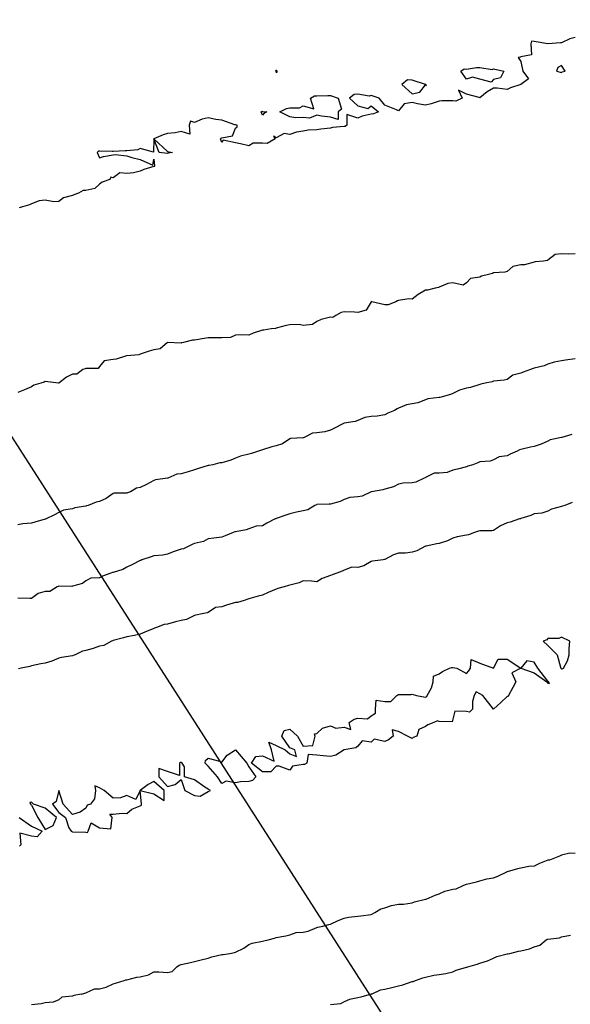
# Model space of a CAD drawing. Header units: inches. Extents: x 158323 to 160611, y 432808 to 437248.
# Tile 68 of 228: x 159260 to 159281, y 436695 to 436732. Entities that reach past the tile are written whole.
import ezdxf

# ---------------------------------------------------------------- set-up
doc = ezdxf.new("R2010")
doc.units = ezdxf.units.IN
doc.header["$MEASUREMENT"] = 0
doc.linetypes.add('CENTER', pattern=[0])
for name, color, linetype, lineweight in [('Hoogtelijn-bestaand 10.00 M', 7, 'Continuous', 15), ('Hoogtelijn-bestaand 11.00 M', 7, 'Continuous', 15), ('Hoogtelijn-bestaand 12.00 M', 7, 'Continuous', 15), ('Hoogtelijn-bestaand 7.00 M', 7, 'Continuous', 15), ('Hoogtelijn-bestaand 8.00 M', 7, 'Continuous', 15), ('Hoogtelijn-bestaand 9.00 M', 7, 'Continuous', 15), ('Profielen', 3, 'Continuous', 60)]:
    doc.layers.add(name, color=color, linetype=linetype, lineweight=lineweight)

msp = doc.modelspace()

# ---------------------------------------------------------------- linework, layer by layer
at = {"layer": 'Hoogtelijn-bestaand 10.00 M', "color": 252, "linetype": 'Continuous', "lineweight": 25}
for p, q in [((159279.448, 436697.553, 10), (159279.692, 436697.75, 10)), ((159279.692, 436697.75, 10), (159279.73, 436697.77, 10)), ((159279.73, 436697.77, 10), (159279.75, 436697.775, 10)), ((159279.75, 436697.775, 10), (159280.177, 436697.823, 10)), ((159280.177, 436697.823, 10), (159280.25, 436697.853, 10)), ((159280.25, 436697.853, 10), (159280.585, 436697.915, 10)), ((159278.348, 436697.25, 10), (159278.671, 436697.329, 10)), ((159278.671, 436697.329, 10), (159278.75, 436697.346, 10)), ((159278.75, 436697.346, 10), (159279.078, 436697.422, 10)), ((159279.078, 436697.422, 10), (159279.25, 436697.486, 10)), ((159279.25, 436697.486, 10), (159279.448, 436697.553, 10)), ((159277.25, 436696.883, 10), (159277.531, 436696.969, 10)), ((159277.531, 436696.969, 10), (159277.75, 436697.068, 10)), ((159277.75, 436697.068, 10), (159277.871, 436697.129, 10)), ((159277.871, 436697.129, 10), (159278.25, 436697.227, 10)), ((159278.25, 436697.227, 10), (159278.271, 436697.229, 10)), ((159278.271, 436697.229, 10), (159278.348, 436697.25, 10)), ((159275.991, 436696.509, 10), (159276.25, 436696.573, 10)), ((159276.25, 436696.573, 10), (159276.372, 436696.628, 10)), ((159276.372, 436696.628, 10), (159276.75, 436696.735, 10)), ((159276.75, 436696.735, 10), (159276.763, 436696.737, 10)), ((159276.763, 436696.737, 10), (159276.807, 436696.75, 10)), ((159276.807, 436696.75, 10), (159277.147, 436696.853, 10)), ((159277.147, 436696.853, 10), (159277.25, 436696.883, 10)), ((159274.411, 436696.089, 10), (159274.75, 436696.209, 10)), ((159274.75, 436696.209, 10), (159274.786, 436696.215, 10)), ((159274.786, 436696.215, 10), (159274.879, 436696.25, 10)), ((159274.879, 436696.25, 10), (159275.148, 436696.352, 10)), ((159275.148, 436696.352, 10), (159275.25, 436696.373, 10)), ((159275.25, 436696.373, 10), (159275.553, 436696.447, 10)), ((159275.553, 436696.447, 10), (159275.75, 436696.471, 10)), ((159275.75, 436696.471, 10), (159275.991, 436696.509, 10)), ((159273.257, 436695.75, 10), (159273.594, 436695.906, 10)), ((159273.594, 436695.906, 10), (159273.75, 436695.935, 10)), ((159273.75, 436695.935, 10), (159274.003, 436695.997, 10)), ((159274.003, 436695.997, 10), (159274.25, 436696.056, 10)), ((159274.25, 436696.056, 10), (159274.411, 436696.089, 10))]:
    msp.add_line(p, q, dxfattribs=at)
for points in [[(159280.633, 436716.367, 10), (159280.26, 436716.25, 10), (159280.252, 436716.248, 10), (159280.25, 436716.248, 10), (159279.831, 436716.169, 10), (159279.75, 436716.12, 10), (159279.497, 436716.003, 10), (159279.25, 436715.922, 10), (159279.11, 436715.89, 10), (159278.75, 436715.81, 10), (159278.703, 436715.797, 10), (159278.614, 436715.75, 10), (159278.362, 436715.638, 10), (159278.25, 436715.578, 10), (159277.958, 436715.542, 10), (159277.75, 436715.425, 10), (159277.622, 436715.378, 10), (159277.25, 436715.349, 10), (159277.177, 436715.323, 10), (159276.989, 436715.25, 10), (159276.805, 436715.195, 10), (159276.75, 436715.172, 10), (159276.418, 436715.082, 10), (159276.25, 436715.042, 10), (159276.041, 436714.959, 10), (159275.75, 436714.932, 10), (159275.569, 436714.931, 10), (159275.25, 436714.772, 10), (159275.235, 436714.765, 10), (159275.2, 436714.75, 10), (159274.892, 436714.608, 10), (159274.75, 436714.586, 10), (159274.427, 436714.573, 10), (159274.25, 436714.526, 10), (159274.063, 436714.437, 10), (159273.75, 436714.344, 10), (159273.674, 436714.326, 10), (159273.263, 436714.25, 10), (159273.252, 436714.248, 10), (159273.25, 436714.247, 10), (159272.914, 436714.086, 10), (159272.75, 436714.068, 10), (159272.456, 436714.044, 10), (159272.25, 436713.973, 10), (159272.111, 436713.889, 10), (159271.75, 436713.799, 10), (159271.702, 436713.798, 10), (159271.25, 436713.779, 10), (159271.23, 436713.77, 10), (159271.178, 436713.75, 10), (159270.913, 436713.587, 10), (159270.75, 436713.554, 10), (159270.498, 436713.502, 10), (159270.25, 436713.444, 10), (159270.11, 436713.39, 10), (159269.75, 436713.268, 10), (159269.739, 436713.261, 10), (159269.718, 436713.25, 10), (159269.404, 436713.096, 10), (159269.25, 436713.001, 10), (159269.01, 436712.99, 10), (159268.75, 436712.891, 10), (159268.648, 436712.852, 10), (159268.25, 436712.78, 10), (159268.229, 436712.771, 10), (159268.163, 436712.75, 10), (159267.869, 436712.631, 10), (159267.75, 436712.582, 10), (159267.461, 436712.539, 10), (159267.25, 436712.514, 10), (159267.074, 436712.426, 10), (159266.75, 436712.344, 10), (159266.683, 436712.317, 10), (159266.541, 436712.25, 10), (159266.345, 436712.155, 10), (159266.25, 436712.135, 10), (159265.955, 436712.045, 10), (159265.75, 436711.95, 10), (159265.586, 436711.915, 10), (159265.25, 436711.891, 10), (159265.146, 436711.854, 10), (159264.813, 436711.75, 10), (159264.775, 436711.726, 10), (159264.75, 436711.722, 10), (159264.434, 436711.566, 10), (159264.25, 436711.473, 10), (159264.108, 436711.392, 10), (159263.75, 436711.281, 10), (159263.726, 436711.274, 10), (159263.667, 436711.25, 10), (159263.355, 436711.145, 10), (159263.25, 436711.087, 10), (159262.932, 436711.068, 10), (159262.75, 436710.968, 10), (159262.623, 436710.877, 10), (159262.25, 436710.771, 10), (159262.232, 436710.768, 10), (159261.75, 436710.775, 10), (159261.733, 436710.768, 10), (159261.693, 436710.75, 10), (159261.42, 436710.58, 10), (159261.25, 436710.576, 10), (159260.997, 436710.503, 10), (159260.75, 436710.319, 10), (159260.684, 436710.316, 10), (159260.25, 436710.33, 10)], [(159273.257, 436695.75, 10), (159273.252, 436695.748, 10), (159273.25, 436695.747, 10), (159272.863, 436695.637, 10), (159272.75, 436695.612, 10), (159272.453, 436695.547, 10), (159272.25, 436695.458, 10), (159272.112, 436695.388, 10), (159271.75, 436695.351, 10)]]:
    msp.add_polyline3d(points, dxfattribs=at)
at = {"layer": 'Hoogtelijn-bestaand 11.00 M', "color": 252, "linetype": 'Continuous', "lineweight": 25}
for p, q in [((159277.906, 436700.094, 11), (159278.237, 436700.25, 11)), ((159276.75, 436699.796, 11), (159277.121, 436699.879, 11)), ((159277.121, 436699.879, 11), (159277.25, 436699.924, 11)), ((159277.25, 436699.924, 11), (159277.501, 436699.999, 11)), ((159277.501, 436699.999, 11), (159277.75, 436700.036, 11)), ((159277.75, 436700.036, 11), (159277.906, 436700.094, 11)), ((159275.75, 436699.445, 11), (159275.956, 436699.544, 11)), ((159275.956, 436699.544, 11), (159276.25, 436699.611, 11)), ((159276.25, 436699.611, 11), (159276.371, 436699.629, 11)), ((159276.371, 436699.629, 11), (159276.629, 436699.75, 11)), ((159276.629, 436699.75, 11), (159276.712, 436699.788, 11)), ((159276.712, 436699.788, 11), (159276.75, 436699.796, 11)), ((159274.442, 436699.058, 11), (159274.75, 436699.113, 11)), ((159274.75, 436699.113, 11), (159274.847, 436699.153, 11)), ((159274.847, 436699.153, 11), (159275.25, 436699.244, 11)), ((159275.25, 436699.244, 11), (159275.255, 436699.245, 11)), ((159275.255, 436699.245, 11), (159275.267, 436699.25, 11)), ((159275.267, 436699.25, 11), (159275.606, 436699.394, 11)), ((159275.606, 436699.394, 11), (159275.75, 436699.445, 11)), ((159273.3, 436698.7, 11), (159273.383, 436698.75, 11)), ((159273.383, 436698.75, 11), (159273.608, 436698.892, 11)), ((159273.608, 436698.892, 11), (159273.75, 436698.928, 11)), ((159273.75, 436698.928, 11), (159273.992, 436699.008, 11)), ((159273.992, 436699.008, 11), (159274.25, 436699.065, 11)), ((159274.25, 436699.065, 11), (159274.442, 436699.058, 11)), ((159271.75, 436698.32, 11), (159272.036, 436698.464, 11)), ((159272.036, 436698.464, 11), (159272.25, 436698.541, 11)), ((159272.25, 436698.541, 11), (159272.415, 436698.585, 11)), ((159272.415, 436698.585, 11), (159272.75, 436698.622, 11)), ((159272.75, 436698.622, 11), (159272.872, 436698.628, 11)), ((159272.872, 436698.628, 11), (159273.25, 436698.685, 11)), ((159273.25, 436698.685, 11), (159273.3, 436698.7, 11)), ((159270.25, 436697.931, 11), (159270.483, 436698.017, 11)), ((159270.483, 436698.017, 11), (159270.75, 436698.035, 11)), ((159270.75, 436698.035, 11), (159270.934, 436698.066, 11)), ((159270.934, 436698.066, 11), (159271.25, 436698.199, 11)), ((159271.25, 436698.199, 11), (159271.288, 436698.212, 11)), ((159271.288, 436698.212, 11), (159271.472, 436698.25, 11)), ((159271.472, 436698.25, 11), (159271.693, 436698.307, 11)), ((159271.693, 436698.307, 11), (159271.75, 436698.32, 11)), ((159268.872, 436697.628, 11), (159269.25, 436697.693, 11)), ((159269.25, 436697.693, 11), (159269.293, 436697.707, 11)), ((159269.293, 436697.707, 11), (159269.459, 436697.75, 11)), ((159269.459, 436697.75, 11), (159269.688, 436697.812, 11)), ((159269.688, 436697.812, 11), (159269.75, 436697.83, 11)), ((159269.75, 436697.83, 11), (159270.104, 436697.896, 11)), ((159270.104, 436697.896, 11), (159270.25, 436697.931, 11)), ((159268.218, 436697.282, 11), (159268.25, 436697.29, 11)), ((159268.25, 436697.29, 11), (159268.555, 436697.445, 11)), ((159268.555, 436697.445, 11), (159268.75, 436697.581, 11)), ((159268.75, 436697.581, 11), (159268.872, 436697.628, 11)), ((159266.594, 436696.907, 11), (159266.75, 436696.954, 11)), ((159266.75, 436696.954, 11), (159266.989, 436697.011, 11)), ((159266.989, 436697.011, 11), (159267.25, 436697.073, 11)), ((159267.25, 436697.073, 11), (159267.38, 436697.12, 11)), ((159267.38, 436697.12, 11), (159267.75, 436697.203, 11)), ((159267.75, 436697.203, 11), (159267.796, 436697.204, 11)), ((159267.796, 436697.204, 11), (159268.043, 436697.25, 11)), ((159268.043, 436697.25, 11), (159268.218, 436697.282, 11)), ((159265.047, 436696.453, 11), (159265.25, 436696.571, 11)), ((159265.25, 436696.571, 11), (159265.435, 436696.565, 11)), ((159265.435, 436696.565, 11), (159265.75, 436696.545, 11)), ((159265.75, 436696.545, 11), (159265.919, 436696.581, 11)), ((159265.919, 436696.581, 11), (159266.096, 436696.75, 11)), ((159266.096, 436696.75, 11), (159266.183, 436696.817, 11)), ((159266.183, 436696.817, 11), (159266.25, 436696.844, 11)), ((159266.25, 436696.844, 11), (159266.594, 436696.907, 11)), ((159263.843, 436696.157, 11), (159264.152, 436696.25, 11)), ((159264.152, 436696.25, 11), (159264.223, 436696.277, 11)), ((159264.223, 436696.277, 11), (159264.25, 436696.276, 11)), ((159264.25, 436696.276, 11), (159264.622, 436696.378, 11)), ((159264.622, 436696.378, 11), (159264.75, 436696.387, 11)), ((159264.75, 436696.387, 11), (159265.047, 436696.453, 11)), ((159262.75, 436695.801, 11), (159263.06, 436695.94, 11)), ((159263.06, 436695.94, 11), (159263.25, 436695.945, 11)), ((159263.25, 436695.945, 11), (159263.5, 436696, 11)), ((159263.5, 436696, 11), (159263.75, 436696.122, 11)), ((159263.75, 436696.122, 11), (159263.843, 436696.157, 11)), ((159262.583, 436695.75, 11), (159262.713, 436695.787, 11)), ((159262.713, 436695.787, 11), (159262.75, 436695.801, 11))]:
    msp.add_line(p, q, dxfattribs=at)
for points in [[(159280.638, 436713.862, 11), (159280.369, 436713.75, 11), (159280.283, 436713.717, 11), (159280.25, 436713.707, 11), (159279.884, 436713.616, 11), (159279.75, 436713.534, 11), (159279.532, 436713.468, 11), (159279.25, 436713.435, 11), (159279.119, 436713.381, 11), (159278.75, 436713.264, 11), (159278.739, 436713.261, 11), (159278.706, 436713.25, 11), (159278.367, 436713.133, 11), (159278.25, 436713.104, 11), (159278.007, 436712.994, 11), (159277.75, 436712.823, 11), (159277.684, 436712.816, 11), (159277.25, 436712.818, 11), (159277.202, 436712.798, 11), (159277.047, 436712.75, 11), (159276.83, 436712.67, 11), (159276.75, 436712.656, 11), (159276.405, 436712.595, 11), (159276.25, 436712.548, 11), (159276.06, 436712.44, 11), (159275.75, 436712.345, 11), (159275.668, 436712.332, 11), (159275.271, 436712.25, 11), (159275.253, 436712.247, 11), (159275.25, 436712.245, 11), (159274.924, 436712.076, 11), (159274.75, 436712.025, 11), (159274.509, 436711.991, 11), (159274.25, 436711.987, 11), (159274.071, 436711.929, 11), (159273.75, 436711.759, 11), (159273.742, 436711.758, 11), (159273.683, 436711.75, 11), (159273.299, 436711.701, 11), (159273.25, 436711.681, 11), (159272.973, 436711.528, 11), (159272.75, 436711.464, 11), (159272.532, 436711.469, 11), (159272.25, 436711.369, 11), (159272.178, 436711.322, 11), (159271.987, 436711.25, 11), (159271.808, 436711.192, 11), (159271.75, 436711.169, 11), (159271.448, 436711.052, 11), (159271.25, 436710.93, 11), (159271.046, 436710.954, 11), (159270.75, 436710.974, 11), (159270.597, 436710.903, 11), (159270.25, 436710.809, 11), (159270.204, 436710.796, 11), (159270.047, 436710.75, 11), (159269.815, 436710.685, 11), (159269.75, 436710.667, 11), (159269.459, 436710.541, 11), (159269.25, 436710.446, 11), (159269.093, 436710.407, 11), (159268.75, 436710.309, 11), (159268.708, 436710.292, 11), (159268.573, 436710.25, 11), (159268.327, 436710.173, 11), (159268.25, 436710.169, 11), (159267.921, 436710.079, 11), (159267.75, 436710.008, 11), (159267.517, 436709.983, 11), (159267.25, 436709.808, 11), (159267.206, 436709.794, 11), (159267.029, 436709.75, 11), (159266.792, 436709.708, 11), (159266.75, 436709.69, 11), (159266.456, 436709.544, 11), (159266.25, 436709.51, 11), (159266.042, 436709.458, 11), (159265.75, 436709.373, 11), (159265.635, 436709.365, 11), (159265.343, 436709.25, 11), (159265.273, 436709.227, 11), (159265.25, 436709.214, 11), (159264.921, 436709.079, 11), (159264.75, 436709.009, 11), (159264.54, 436708.961, 11), (159264.25, 436708.909, 11), (159264.13, 436708.87, 11), (159263.75, 436708.773, 11), (159263.733, 436708.767, 11), (159263.691, 436708.75, 11), (159263.409, 436708.591, 11), (159263.25, 436708.565, 11), (159263.021, 436708.479, 11), (159262.75, 436708.402, 11), (159262.623, 436708.377, 11), (159262.352, 436708.25, 11), (159262.282, 436708.218, 11), (159262.25, 436708.205, 11), (159261.854, 436708.146, 11), (159261.75, 436708.126, 11), (159261.495, 436708.006, 11), (159261.25, 436707.935, 11), (159261.092, 436707.908, 11), (159260.75, 436707.846, 11), (159260.68, 436707.82, 11), (159260.368, 436707.75, 11), (159260.274, 436707.726, 11)], [(159280.75, 436700.93, 11), (159280.562, 436700.939, 11), (159280.25, 436700.864, 11), (159280.173, 436700.827, 11), (159279.988, 436700.75, 11), (159279.812, 436700.688, 11), (159279.75, 436700.681, 11), (159279.44, 436700.561, 11), (159279.25, 436700.467, 11), (159279.049, 436700.451, 11), (159278.75, 436700.392, 11), (159278.633, 436700.367, 11), (159278.25, 436700.256, 11), (159278.243, 436700.257, 11), (159278.237, 436700.25, 11)], [(159262.583, 436695.75, 11), (159262.308, 436695.692, 11), (159262.25, 436695.675, 11), (159261.865, 436695.635, 11), (159261.75, 436695.539, 11), (159261.549, 436695.451, 11), (159261.25, 436695.43, 11), (159261.107, 436695.393, 11), (159260.75, 436695.352, 11)]]:
    msp.add_polyline3d(points, dxfattribs=at)
at = {"layer": 'Hoogtelijn-bestaand 12.00 M', "color": 252, "linetype": 'Continuous', "lineweight": 25}
for points in [[(159279.571, 436708.75, 12), (159279.75, 436708.594, 12), (159280.094, 436708.25, 12), (159280.208, 436707.792, 12), (159280.222, 436707.75, 12), (159280.25, 436707.726, 12), (159280.275, 436707.725, 12), (159280.321, 436707.75, 12), (159280.477, 436708.023, 12), (159280.528, 436708.25, 12), (159280.528, 436708.472, 12), (159280.562, 436708.75, 12), (159280.25, 436708.897, 12), (159280.157, 436708.843, 12), (159279.75, 436708.843, 12), (159279.708, 436708.792, 12)], [(159268.844, 436704.25, 12), (159269, 436704.5, 12), (159269.25, 436704.521, 12), (159269.673, 436704.327, 12), (159269.573, 436704.75, 12), (159269.477, 436705.023, 12), (159269.75, 436704.908, 12), (159270.083, 436704.75, 12), (159270.25, 436704.6, 12), (159270.5, 436704.5, 12), (159270.438, 436704.75, 12), (159270.25, 436704.821, 12), (159269.96, 436705.25, 12), (159270.045, 436705.455, 12), (159270.25, 436705.507, 12), (159270.531, 436705.25, 12), (159270.75, 436704.882, 12), (159271.1, 436704.9, 12), (159271.188, 436705.25, 12), (159271.159, 436705.341, 12), (159271.25, 436705.35, 12), (159271.45, 436705.55, 12), (159271.75, 436705.625, 12), (159271.95, 436705.55, 12), (159272.25, 436705.583, 12), (159272.5, 436705.5, 12), (159272.438, 436705.75, 12), (159272.625, 436705.875, 12), (159272.75, 436705.917, 12), (159273.107, 436705.893, 12), (159273.25, 436706, 12), (159273.404, 436706.096, 12), (159273.404, 436706.25, 12), (159273.429, 436706.571, 12), (159273.75, 436706.531, 12), (159273.969, 436706.531, 12), (159274.188, 436706.75, 12), (159274.225, 436706.775, 12), (159274.25, 436706.786, 12), (159274.714, 436706.786, 12), (159274.75, 436706.8, 12), (159274.917, 436706.75, 12), (159275.25, 436706.688, 12), (159275.295, 436706.705, 12), (159275.312, 436706.75, 12), (159275.47, 436707.03, 12), (159275.525, 436707.25, 12), (159275.545, 436707.455, 12), (159275.75, 436707.55, 12), (159275.87, 436707.63, 12), (159276.125, 436707.75, 12), (159276.217, 436707.783, 12), (159276.25, 436707.78, 12), (159276.393, 436707.75, 12), (159276.75, 436707.558, 12), (159276.839, 436707.661, 12), (159276.906, 436707.75, 12), (159276.927, 436708.073, 12), (159277.25, 436707.94, 12), (159277.75, 436707.75, 12), (159277.917, 436708.083, 12), (159278.25, 436708.083, 12), (159278.75, 436707.75, 12), (159278.417, 436707.583, 12), (159278.568, 436707.25, 12), (159278.456, 436707.044, 12), (159278.295, 436706.75, 12), (159278.292, 436706.708, 12), (159278.25, 436706.705, 12), (159278.012, 436706.488, 12), (159277.75, 436706.25, 12), (159277.357, 436706.75, 12), (159277.25, 436706.808, 12), (159277.114, 436706.886, 12), (159277.036, 436706.75, 12), (159276.972, 436706.528, 12), (159276.972, 436706.25, 12), (159276.868, 436706.132, 12), (159276.75, 436706.155, 12), (159276.325, 436706.175, 12), (159276.25, 436705.875, 12), (159276.226, 436705.774, 12), (159275.75, 436705.795, 12), (159275.688, 436705.812, 12), (159275.55, 436705.75, 12), (159275.329, 436705.671, 12), (159275.25, 436705.6, 12), (159275, 436705.5, 12), (159274.932, 436705.25, 12), (159274.797, 436705.203, 12), (159274.75, 436705.167, 12), (159274.583, 436705.25, 12), (159274.25, 436705.417, 12), (159274.015, 436705.485, 12), (159274.05, 436705.25, 12), (159273.89, 436705.11, 12), (159273.75, 436705.05, 12), (159273.359, 436705.141, 12), (159273.25, 436705.023, 12), (159272.917, 436705.083, 12), (159272.75, 436704.875, 12), (159272.679, 436704.821, 12), (159272.25, 436704.75, 12), (159271.945, 436704.555, 12), (159271.75, 436704.5, 12), (159271.481, 436704.519, 12), (159271.25, 436704.55, 12), (159270.929, 436704.571, 12), (159270.875, 436704.25, 12), (159270.797, 436704.203, 12), (159270.75, 436704.202, 12), (159270.35, 436704.15, 12), (159270.25, 436704, 12), (159269.861, 436704.139, 12), (159269.75, 436704.15, 12), (159269.56, 436703.94, 12), (159269.25, 436703.94, 12)], [(159278.75, 436707.75, 12), (159279.25, 436707.583, 12), (159279.711, 436707.25, 12), (159279.75, 436707.2, 12), (159279.812, 436707.188, 12), (159279.774, 436707.25, 12), (159279.75, 436707.278, 12), (159279.38, 436707.75, 12), (159279.25, 436707.981, 12), (159278.977, 436708.023, 12)], [(159267.135, 436704.25, 12), (159267.15, 436704.35, 12), (159267.25, 436704.438, 12), (159267.667, 436704.333, 12), (159267.75, 436704.295, 12), (159267.95, 436704.55, 12), (159268.25, 436704.75, 12), (159268.667, 436704.25, 12), (159268.75, 436704.114, 12), (159269, 436703.75, 12), (159268.879, 436703.621, 12), (159268.75, 436703.576, 12), (159268.438, 436703.562, 12), (159268.25, 436703.525, 12), (159267.906, 436703.594, 12), (159267.75, 436703.5, 12), (159267.594, 436703.75, 12), (159267.25, 436704.143, 12)], [(159265.438, 436703.75, 12), (159265.75, 436703.393, 12), (159266.028, 436703.472, 12), (159266.25, 436703.65, 12), (159266.393, 436703.25, 12), (159266.75, 436703.065, 12), (159266.958, 436703.042, 12), (159267.25, 436703.217, 12), (159267.274, 436703.226, 12), (159267.333, 436703.25, 12), (159267.25, 436703.292, 12), (159267.125, 436703.375, 12), (159266.75, 436703.635, 12), (159266.375, 436703.75, 12), (159266.375, 436704.125, 12), (159266.295, 436704.25, 12), (159266.25, 436704.283, 12), (159266.217, 436704.283, 12), (159266.195, 436704.25, 12), (159266.195, 436703.805, 12), (159265.75, 436703.942, 12), (159265.438, 436704.062, 12)], [(159261.523, 436702.75, 12), (159261.75, 436702.438, 12), (159262, 436702.25, 12), (159262.125, 436701.875, 12), (159262.205, 436701.75, 12), (159262.25, 436701.724, 12), (159262.269, 436701.731, 12), (159262.75, 436701.713, 12), (159262.803, 436701.698, 12), (159262.827, 436701.75, 12), (159262.945, 436702.055, 12), (159263.25, 436701.875, 12), (159263.662, 436701.838, 12), (159263.721, 436702.25, 12), (159263.625, 436702.375, 12), (159263.75, 436702.375, 12), (159264.083, 436702.417, 12), (159264.25, 436702.4, 12), (159264.434, 436702.566, 12), (159264.75, 436702.679, 12), (159264.798, 436702.703, 12), (159264.798, 436702.75, 12), (159264.75, 436703.25, 12), (159265.25, 436703.13, 12), (159265.625, 436702.875, 12), (159265.625, 436703.25, 12), (159265.25, 436703.583, 12), (159265.036, 436703.464, 12), (159264.75, 436703.25, 12), (159264.583, 436702.917, 12), (159264.25, 436703.068, 12), (159264.017, 436702.983, 12), (159263.75, 436702.964, 12), (159263.417, 436703.25, 12), (159263.25, 436703.345, 12), (159263.083, 436703.417, 12), (159263.107, 436703.25, 12), (159263.062, 436702.938, 12), (159262.917, 436702.75, 12), (159262.792, 436702.708, 12), (159262.75, 436702.6, 12), (159262.544, 436702.456, 12), (159262.25, 436702.365, 12), (159261.917, 436702.75, 12), (159261.75, 436703.25, 12), (159261.657, 436702.843, 12)], [(159260.688, 436702.812, 12), (159260.705, 436702.75, 12), (159260.75, 436702.711, 12), (159260.981, 436702.25, 12), (159261.25, 436701.812, 12), (159261.542, 436701.958, 12), (159261.662, 436702.25, 12), (159261.25, 436702.6, 12), (159260.821, 436702.75, 12), (159260.75, 436702.821, 12)]]:
    msp.add_polyline3d(points, close=True, dxfattribs=at)
msp.add_polyline3d([(159260.289, 436702.25, 12), (159260.75, 436701.934, 12), (159261.139, 436701.75, 12), (159260.956, 436701.544, 12), (159260.75, 436701.566, 12), (159260.321, 436701.679, 12), (159260.35, 436701.25, 12), (159260.308, 436701.192, 12)], dxfattribs=at)
at = {"layer": 'Hoogtelijn-bestaand 7.00 M', "color": 252, "linetype": 'Continuous', "lineweight": 25}
msp.add_polyline3d([(159280.75, 436730.99, 7), (159280.559, 436730.941, 7), (159280.25, 436730.789, 7), (159280.214, 436730.786, 7), (159279.75, 436730.75, 7), (159279.25, 436730.832, 7), (159279.148, 436730.852, 7), (159279.12, 436730.75, 7), (159279.152, 436730.348, 7), (159278.75, 436730.269, 7), (159278.74, 436730.26, 7), (159278.656, 436730.25, 7), (159278.75, 436730.1, 7), (159278.833, 436729.75, 7), (159279.042, 436729.458, 7), (159278.75, 436729.25, 7), (159278.371, 436729.129, 7), (159278.25, 436729.067, 7), (159277.879, 436729.122, 7), (159277.75, 436729.118, 7), (159277.514, 436728.986, 7), (159277.25, 436728.767, 7), (159277.221, 436728.779, 7), (159276.75, 436728.902, 7), (159276.458, 436729.042, 7), (159276.598, 436728.75, 7), (159276.357, 436728.643, 7), (159276.25, 436728.648, 7), (159275.842, 436728.658, 7), (159275.75, 436728.641, 7), (159275.456, 436728.544, 7), (159275.25, 436728.489, 7), (159274.954, 436728.546, 7), (159274.75, 436728.588, 7), (159274.459, 436728.541, 7), (159274.25, 436728.279, 7), (159274.183, 436728.317, 7), (159273.75, 436728.49, 7), (159273.54, 436728.75, 7), (159273.25, 436728.843, 7), (159273.173, 436728.827, 7), (159272.75, 436728.901, 7), (159272.62, 436728.88, 7), (159272.451, 436728.75, 7), (159272.75, 436728.467, 7), (159273.127, 436728.373, 7), (159273.25, 436728.469, 7), (159273.519, 436728.25, 7), (159273.329, 436728.171, 7), (159273.25, 436728.164, 7), (159272.915, 436728.085, 7), (159272.75, 436728.014, 7), (159272.348, 436728.152, 7), (159272.348, 436727.75, 7), (159272.293, 436727.707, 7), (159272.25, 436727.708, 7), (159271.827, 436727.673, 7), (159271.75, 436727.65, 7), (159271.39, 436727.61, 7), (159271.25, 436727.587, 7), (159270.928, 436727.572, 7), (159270.75, 436727.537, 7), (159270.5, 436727.5, 7), (159270.25, 436727.414, 7), (159270.048, 436727.452, 7), (159269.75, 436727.294, 7), (159269.65, 436727.35, 7), (159269.714, 436727.25, 7), (159269.421, 436727.079, 7), (159269.25, 436727.088, 7), (159268.904, 436727.096, 7), (159268.75, 436726.989, 7), (159268.433, 436727.067, 7), (159268.25, 436727.099, 7), (159267.801, 436727.199, 7), (159267.75, 436727.111, 7), (159267.706, 436727.25, 7), (159267.727, 436727.273, 7), (159267.75, 436727.285, 7), (159268.14, 436727.36, 7), (159268.25, 436727.646, 7), (159268.311, 436727.689, 7), (159268.311, 436727.75, 7), (159268.25, 436727.769, 7), (159268.227, 436727.773, 7), (159267.75, 436727.945, 7), (159267.534, 436727.966, 7), (159267.25, 436728.022, 7), (159267.025, 436727.975, 7), (159266.75, 436727.857, 7), (159266.595, 436727.905, 7), (159266.544, 436727.75, 7), (159266.57, 436727.43, 7), (159266.25, 436727.521, 7), (159266.03, 436727.47, 7), (159265.75, 436727.443, 7), (159265.596, 436727.405, 7), (159265.25, 436727.25, 7), (159265.75, 436726.78, 7), (159265.938, 436726.75, 7), (159265.775, 436726.726, 7), (159265.75, 436726.714, 7), (159265.45, 436726.75, 7), (159265.25, 436727.25, 7), (159265.235, 436726.765, 7), (159264.75, 436726.894, 7), (159264.656, 436726.844, 7), (159264.25, 436726.807, 7), (159264.193, 436726.807, 7), (159263.75, 436726.782, 7), (159263.719, 436726.781, 7), (159263.25, 436726.804, 7), (159263.209, 436726.792, 7), (159263.159, 436726.75, 7), (159263.25, 436726.558, 7), (159263.4, 436726.6, 7), (159263.75, 436726.657, 7), (159263.828, 436726.672, 7), (159264.25, 436726.621, 7), (159264.438, 436726.562, 7), (159264.75, 436726.49, 7), (159265.216, 436726.284, 7), (159265.25, 436726.5, 7), (159265.275, 436726.25, 7), (159265.262, 436726.238, 7), (159265.25, 436726.236, 7), (159264.883, 436726.117, 7), (159264.75, 436726.063, 7), (159264.503, 436725.997, 7), (159264.25, 436725.978, 7), (159263.997, 436726.003, 7), (159263.75, 436725.812, 7), (159263.664, 436725.836, 7), (159263.631, 436725.75, 7), (159263.342, 436725.658, 7), (159263.25, 436725.583, 7), (159263.078, 436725.422, 7), (159262.75, 436725.349, 7), (159262.649, 436725.352, 7), (159262.472, 436725.25, 7), (159262.311, 436725.189, 7), (159262.25, 436725.166, 7), (159261.926, 436725.074, 7), (159261.75, 436724.948, 7), (159261.572, 436724.928, 7), (159261.25, 436724.99, 7), (159261.031, 436724.969, 7), (159260.75, 436724.855, 7), (159260.678, 436724.822, 7), (159260.417, 436724.75, 7), (159260.291, 436724.709, 7)], dxfattribs=at)
for points in [[(159280.062, 436729.75, 7), (159280.25, 436729.695, 7), (159280.28, 436729.72, 7), (159280.386, 436729.75, 7), (159280.25, 436729.95, 7), (159280.12, 436729.88, 7)], [(159269.721, 436729.75, 7), (159269.75, 436729.712, 7), (159269.792, 436729.708, 7), (159269.791, 436729.75, 7), (159269.75, 436729.769, 7), (159269.733, 436729.767, 7)], [(159276.541, 436729.75, 7), (159276.665, 436729.835, 7), (159276.75, 436729.824, 7), (159277.126, 436729.874, 7), (159277.25, 436729.881, 7), (159277.696, 436729.804, 7), (159277.75, 436729.83, 7), (159278.125, 436729.75, 7), (159278, 436729.5, 7), (159277.75, 436729.438, 7), (159277.665, 436729.335, 7), (159277.25, 436729.445, 7), (159276.976, 436729.524, 7), (159276.75, 436729.455, 7)], [(159274.373, 436729.25, 7), (159274.75, 436728.912, 7), (159275.034, 436728.966, 7), (159275.25, 436729.236, 7), (159275.283, 436729.217, 7), (159275.263, 436729.25, 7), (159275.25, 436729.255, 7), (159275.245, 436729.255, 7), (159274.75, 436729.419, 7), (159274.578, 436729.422, 7)], [(159269.882, 436728.25, 7), (159270.129, 436728.371, 7), (159270.25, 436728.399, 7), (159270.606, 436728.395, 7), (159270.75, 436728.464, 7), (159271.14, 436728.36, 7), (159271.008, 436728.75, 7), (159271.161, 436728.839, 7), (159271.25, 436728.833, 7), (159271.654, 436728.846, 7), (159271.75, 436728.85, 7), (159272.027, 436728.75, 7), (159272.15, 436728.35, 7), (159272.036, 436728.25, 7), (159272.036, 436727.964, 7), (159271.75, 436728.05, 7), (159271.417, 436728.083, 7), (159271.25, 436728.128, 7), (159270.981, 436728.019, 7), (159270.75, 436728.036, 7), (159270.469, 436728.031, 7), (159270.25, 436728.066, 7)], [(159269.196, 436728.25, 7), (159269.233, 436728.267, 7), (159269.25, 436728.265, 7), (159269.404, 436728.25, 7), (159269.307, 436728.193, 7), (159269.25, 436728.125, 7)]]:
    msp.add_polyline3d(points, close=True, dxfattribs=at)
at = {"layer": 'Hoogtelijn-bestaand 8.00 M', "color": 252, "linetype": 'Continuous', "lineweight": 25}
msp.add_polyline3d([(159280.75, 436723.012, 8), (159280.492, 436723.009, 8), (159280.25, 436723.011, 8), (159280.013, 436722.987, 8), (159279.75, 436722.778, 8), (159279.732, 436722.768, 8), (159279.583, 436722.75, 8), (159279.28, 436722.72, 8), (159279.25, 436722.704, 8), (159278.886, 436722.614, 8), (159278.75, 436722.605, 8), (159278.456, 436722.544, 8), (159278.25, 436722.37, 8), (159278.159, 436722.341, 8), (159277.75, 436722.315, 8), (159277.706, 436722.294, 8), (159277.56, 436722.25, 8), (159277.305, 436722.195, 8), (159277.25, 436722.161, 8), (159276.897, 436722.103, 8), (159276.75, 436721.945, 8), (159276.632, 436721.868, 8), (159276.25, 436721.948, 8), (159276.071, 436721.929, 8), (159275.75, 436721.788, 8), (159275.725, 436721.775, 8), (159275.603, 436721.75, 8), (159275.324, 436721.676, 8), (159275.25, 436721.678, 8), (159274.981, 436721.519, 8), (159274.75, 436721.349, 8), (159274.638, 436721.362, 8), (159274.25, 436721.294, 8), (159274.22, 436721.28, 8), (159274.157, 436721.25, 8), (159273.866, 436721.134, 8), (159273.75, 436721.134, 8), (159273.272, 436721.25, 8), (159273.25, 436721.255, 8), (159273.246, 436721.255, 8), (159273.241, 436721.25, 8), (159273.058, 436720.942, 8), (159272.75, 436720.861, 8), (159272.636, 436720.864, 8), (159272.25, 436720.875, 8), (159272.146, 436720.854, 8), (159271.95, 436720.75, 8), (159271.83, 436720.67, 8), (159271.75, 436720.681, 8), (159271.403, 436720.597, 8), (159271.25, 436720.524, 8), (159271.085, 436720.415, 8), (159270.75, 436720.382, 8), (159270.593, 436720.408, 8), (159270.25, 436720.404, 8), (159270.119, 436720.381, 8), (159269.75, 436720.274, 8), (159269.729, 436720.271, 8), (159269.568, 436720.25, 8), (159269.294, 436720.206, 8), (159269.25, 436720.204, 8), (159268.901, 436720.099, 8), (159268.75, 436720.023, 8), (159268.469, 436720.031, 8), (159268.25, 436720.024, 8), (159268.069, 436719.931, 8), (159267.75, 436719.917, 8), (159267.573, 436719.927, 8), (159267.25, 436719.923, 8), (159267.101, 436719.899, 8), (159266.75, 436719.836, 8), (159266.67, 436719.83, 8), (159266.338, 436719.75, 8), (159266.266, 436719.734, 8), (159266.25, 436719.728, 8), (159265.75, 436719.75, 8), (159265.481, 436719.52, 8), (159265.25, 436719.474, 8), (159265.071, 436719.429, 8), (159264.75, 436719.32, 8), (159264.7, 436719.3, 8), (159264.25, 436719.26, 8), (159264.24, 436719.26, 8), (159264.205, 436719.25, 8), (159263.859, 436719.141, 8), (159263.75, 436719.12, 8), (159263.426, 436719.074, 8), (159263.25, 436718.872, 8), (159263.203, 436718.797, 8), (159262.75, 436718.789, 8), (159262.716, 436718.784, 8), (159262.636, 436718.75, 8), (159262.413, 436718.587, 8), (159262.25, 436718.581, 8), (159262.031, 436718.469, 8), (159261.75, 436718.257, 8), (159261.743, 436718.257, 8), (159261.25, 436718.309, 8), (159261.213, 436718.287, 8), (159261.089, 436718.25, 8), (159260.827, 436718.174, 8), (159260.75, 436718.12, 8), (159260.495, 436718.005, 8), (159260.25, 436717.903, 8)], dxfattribs=at)
at = {"layer": 'Hoogtelijn-bestaand 9.00 M', "color": 252, "linetype": 'Continuous', "lineweight": 25}
msp.add_polyline3d([(159280.75, 436719.143, 9), (159280.397, 436719.103, 9), (159280.25, 436719.07, 9), (159279.98, 436719.02, 9), (159279.75, 436718.957, 9), (159279.609, 436718.891, 9), (159279.25, 436718.799, 9), (159279.211, 436718.789, 9), (159279.106, 436718.75, 9), (159278.839, 436718.661, 9), (159278.75, 436718.619, 9), (159278.456, 436718.544, 9), (159278.25, 436718.392, 9), (159278.139, 436718.361, 9), (159277.75, 436718.323, 9), (159277.7, 436718.3, 9), (159277.447, 436718.25, 9), (159277.283, 436718.217, 9), (159277.25, 436718.206, 9), (159276.907, 436718.094, 9), (159276.75, 436718.071, 9), (159276.5, 436718, 9), (159276.25, 436717.875, 9), (159276.162, 436717.838, 9), (159275.857, 436717.75, 9), (159275.772, 436717.728, 9), (159275.75, 436717.723, 9), (159275.326, 436717.674, 9), (159275.25, 436717.643, 9), (159274.969, 436717.531, 9), (159274.75, 436717.49, 9), (159274.542, 436717.458, 9), (159274.25, 436717.33, 9), (159274.197, 436717.303, 9), (159274.102, 436717.25, 9), (159273.858, 436717.142, 9), (159273.75, 436717.089, 9), (159273.462, 436717.038, 9), (159273.25, 436717.02, 9), (159273.013, 436716.987, 9), (159272.75, 436716.878, 9), (159272.66, 436716.84, 9), (159272.25, 436716.776, 9), (159272.232, 436716.768, 9), (159272.198, 436716.75, 9), (159271.902, 436716.598, 9), (159271.75, 436716.523, 9), (159271.54, 436716.46, 9), (159271.25, 436716.42, 9), (159271.087, 436716.414, 9), (159270.778, 436716.25, 9), (159270.76, 436716.24, 9), (159270.75, 436716.238, 9), (159270.281, 436716.219, 9), (159270.25, 436716.196, 9), (159269.988, 436716.012, 9), (159269.75, 436715.946, 9), (159269.597, 436715.903, 9), (159269.25, 436715.802, 9), (159269.214, 436715.786, 9), (159269.101, 436715.75, 9), (159268.84, 436715.66, 9), (159268.75, 436715.634, 9), (159268.44, 436715.56, 9), (159268.25, 436715.494, 9), (159268.082, 436715.419, 9), (159267.75, 436715.321, 9), (159267.68, 436715.32, 9), (159267.422, 436715.25, 9), (159267.282, 436715.218, 9), (159267.25, 436715.215, 9), (159266.897, 436715.103, 9), (159266.75, 436715.062, 9), (159266.518, 436714.982, 9), (159266.25, 436714.914, 9), (159266.095, 436714.905, 9), (159265.759, 436714.75, 9), (159265.753, 436714.747, 9), (159265.75, 436714.747, 9), (159265.311, 436714.689, 9), (159265.25, 436714.668, 9), (159264.983, 436714.517, 9), (159264.75, 436714.413, 9), (159264.617, 436714.383, 9), (159264.392, 436714.25, 9), (159264.284, 436714.216, 9), (159264.25, 436714.2, 9), (159263.795, 436714.206, 9), (159263.75, 436714.189, 9), (159263.49, 436714.01, 9), (159263.25, 436713.898, 9), (159263.128, 436713.872, 9), (159262.83, 436713.75, 9), (159262.765, 436713.735, 9), (159262.75, 436713.727, 9), (159262.346, 436713.654, 9), (159262.25, 436713.619, 9), (159261.927, 436713.573, 9), (159261.75, 436713.487, 9), (159261.594, 436713.406, 9), (159261.292, 436713.25, 9), (159261.26, 436713.24, 9), (159261.25, 436713.237, 9), (159260.867, 436713.133, 9), (159260.75, 436713.095, 9), (159260.427, 436713.073, 9), (159260.25, 436713.039, 9)], dxfattribs=at)
at = {"layer": 'Profielen', "color": 4, "linetype": 'CENTER', "lineweight": 25, "ltscale": 5}
msp.add_line((159296.184, 436659.896), (159219.714, 436779.141), dxfattribs=at)

doc.saveas('drawing.dxf')
